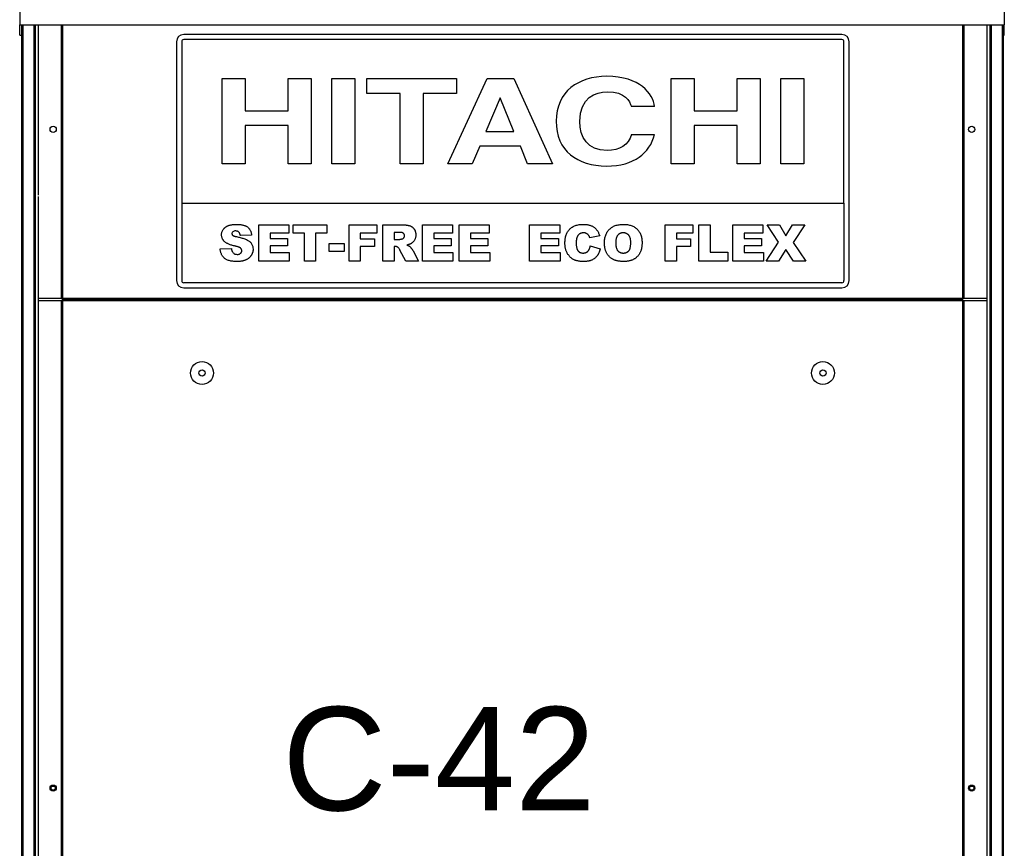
# Model space of a CAD drawing. Extents: x -90708 to 277869, y -117 to 207445.
# Tile 146 of 233: x -77978 to -77027, y 129205 to 130007. Entities that reach past the tile are written whole.
import ezdxf

# ---------------------------------------------------------------- set-up
doc = ezdxf.new("R2010")
doc.units = 0
doc.header["$MEASUREMENT"] = 0
doc.layers.add('ARQ - EQUIPO CONDENSADORA', color=40, linetype='CONTINUOUS')
doc.layers.add('TEXTO - CAP BTU', color=30, linetype='CONTINUOUS')
doc.styles.add('ARIAL', font='arial.ttf')

msp = doc.modelspace()

# ---------------------------------------------------------------- linework, layer by layer
at = {"layer": 'ARQ - EQUIPO CONDENSADORA', "linetype": 'Continuous'}
for p, q in [((-77978.444, 130036.576), (-77978.444, 130001.577)), ((-77026.944, 130036.576), (-77026.944, 130001.577)), ((-77978.444, 130001.577), (-77026.944, 130001.577)), ((-77978.444, 129991.577), (-77978.444, 130001.577)), ((-77976.593, 130001.577), (-77976.593, 128629.076)), ((-77975.343, 130001.577), (-77975.343, 128629.076)), ((-77964.843, 130001.577), (-77964.843, 129815.576)), ((-77963.593, 130001.577), (-77963.593, 129815.576)), ((-77960.593, 130001.577), (-77960.593, 129989.078)), ((-77938.394, 130001.577), (-77938.394, 129737.078)), ((-77938.393, 130001.577), (-77938.393, 129737.078)), ((-77937.142, 130001.577), (-77937.142, 129737.078)), ((-77067.344, 130001.577), (-77067.344, 129737.078)), ((-77066.093, 130001.577), (-77066.093, 129737.078)), ((-77066.092, 130001.577), (-77066.092, 129737.078)), ((-77043.893, 130001.577), (-77043.893, 129989.078)), ((-77040.893, 130001.577), (-77040.893, 129815.576)), ((-77039.643, 130001.577), (-77039.643, 129815.576)), ((-77029.143, 130001.577), (-77029.143, 128629.076)), ((-77027.893, 130001.577), (-77027.893, 128629.076)), ((-77026.944, 129991.577), (-77026.944, 130001.577)), ((-77978.444, 129991.577), (-77976.593, 129991.577)), ((-77960.593, 129989.078), (-77960.593, 129837.004)), ((-77826.893, 129985.283), (-77826.893, 129754.283)), ((-77821.893, 129985.283), (-77821.893, 129829.283)), ((-77183.893, 129992.283), (-77819.893, 129992.283)), ((-77183.893, 129987.283), (-77819.893, 129987.283)), ((-77181.893, 129829.283), (-77181.893, 129985.283)), ((-77176.893, 129754.283), (-77176.893, 129985.283)), ((-77043.893, 129989.078), (-77043.893, 129780.078)), ((-77027.893, 129991.577), (-77026.944, 129991.577)), ((-77782.796, 129949.641), (-77760.544, 129949.641)), ((-77782.796, 129867.283), (-77782.796, 129949.641)), ((-77760.544, 129949.641), (-77760.544, 129918.441)), ((-77719.005, 129949.641), (-77696.754, 129949.641)), ((-77719.005, 129918.441), (-77719.005, 129949.641)), ((-77696.754, 129949.641), (-77696.754, 129867.283)), ((-77676.726, 129949.641), (-77654.474, 129949.641)), ((-77676.726, 129867.283), (-77676.726, 129949.641)), ((-77654.474, 129949.641), (-77654.474, 129867.283)), ((-77642.903, 129949.641), (-77556.267, 129949.641)), ((-77642.903, 129935.073), (-77642.903, 129949.641)), ((-77564.722, 129867.283), (-77526.745, 129949.641)), ((-77556.267, 129949.641), (-77556.267, 129935.073)), ((-77526.745, 129949.641), (-77501.08, 129949.641)), ((-77501.08, 129949.641), (-77463.548, 129867.283)), ((-77348.873, 129949.641), (-77326.621, 129949.641)), ((-77348.873, 129867.283), (-77348.873, 129949.641)), ((-77326.621, 129949.641), (-77326.621, 129918.441)), ((-77285.083, 129949.641), (-77262.831, 129949.641)), ((-77285.083, 129918.441), (-77285.083, 129949.641)), ((-77262.831, 129949.641), (-77262.831, 129867.283)), ((-77242.803, 129949.641), (-77220.551, 129949.641)), ((-77242.803, 129867.283), (-77242.803, 129949.641)), ((-77220.551, 129949.641), (-77220.551, 129867.283)), ((-77610.711, 129935.073), (-77642.903, 129935.073)), ((-77610.711, 129867.283), (-77610.711, 129935.073)), ((-77588.458, 129935.073), (-77588.458, 129867.283)), ((-77556.267, 129935.073), (-77588.458, 129935.073)), ((-77514.283, 129931.059), (-77527.931, 129898.483)), ((-77513.986, 129931.059), (-77514.283, 129931.059)), ((-77500.784, 129898.483), (-77513.986, 129931.059)), ((-77760.544, 129918.441), (-77719.005, 129918.441)), ((-77365.044, 129922.685), (-77387.296, 129922.685)), ((-77326.621, 129918.441), (-77285.083, 129918.441)), ((-77760.544, 129904.217), (-77760.544, 129867.283)), ((-77719.005, 129904.217), (-77760.544, 129904.217)), ((-77719.005, 129867.283), (-77719.005, 129904.217)), ((-77326.621, 129904.217), (-77326.621, 129867.283)), ((-77285.083, 129904.217), (-77326.621, 129904.217)), ((-77285.083, 129867.283), (-77285.083, 129904.217)), ((-77527.931, 129898.483), (-77500.784, 129898.483)), ((-77387.296, 129895.501), (-77365.044, 129895.501)), ((-77533.866, 129884.259), (-77541.283, 129867.283)), ((-77494.554, 129884.259), (-77533.866, 129884.259)), ((-77487.73, 129867.283), (-77494.554, 129884.259)), ((-77760.544, 129867.283), (-77782.796, 129867.283)), ((-77696.754, 129867.283), (-77719.005, 129867.283)), ((-77654.474, 129867.283), (-77676.726, 129867.283)), ((-77588.458, 129867.283), (-77610.711, 129867.283)), ((-77541.283, 129867.283), (-77564.722, 129867.283)), ((-77463.548, 129867.283), (-77487.73, 129867.283)), ((-77326.621, 129867.283), (-77348.873, 129867.283)), ((-77262.831, 129867.283), (-77285.083, 129867.283)), ((-77220.551, 129867.283), (-77242.803, 129867.283)), ((-77964.843, 129837.004), (-77964.843, 129379.576)), ((-77963.593, 129837.004), (-77963.593, 129379.576)), ((-77960.593, 129835.506), (-77960.593, 129737.078)), ((-77821.893, 129829.283), (-77821.893, 129754.283)), ((-77821.893, 129829.283), (-77181.893, 129829.283)), ((-77181.893, 129829.283), (-77181.893, 129754.283)), ((-77043.893, 129826.15), (-77043.893, 129737.078)), ((-77040.893, 129827.648), (-77040.893, 129379.576)), ((-77039.643, 129827.648), (-77039.643, 129379.576)), ((-77747.455, 129808.218), (-77718.364, 129808.218)), ((-77747.455, 129773.218), (-77747.455, 129808.218)), ((-77718.364, 129808.218), (-77718.364, 129800.036)), ((-77714.273, 129808.218), (-77681.546, 129808.218)), ((-77714.273, 129800.036), (-77714.273, 129808.218)), ((-77681.546, 129808.218), (-77681.546, 129800.036)), ((-77660.182, 129808.218), (-77633.364, 129808.218)), ((-77660.182, 129773.218), (-77660.182, 129808.218)), ((-77633.364, 129808.218), (-77633.364, 129800.036)), ((-77627.455, 129773.218), (-77627.455, 129808.218)), ((-77627.455, 129808.218), (-77609.294, 129808.218)), ((-77589.273, 129773.218), (-77589.273, 129808.218)), ((-77589.273, 129808.218), (-77560.182, 129808.218)), ((-77560.182, 129808.218), (-77560.182, 129800.036)), ((-77553.818, 129808.218), (-77524.727, 129808.218)), ((-77553.818, 129773.218), (-77553.818, 129808.218)), ((-77524.727, 129808.218), (-77524.727, 129800.036)), ((-77485.637, 129773.218), (-77485.637, 129808.218)), ((-77485.637, 129808.218), (-77456.546, 129808.218)), ((-77456.546, 129808.218), (-77456.546, 129800.036)), ((-77354.727, 129773.218), (-77354.727, 129808.218)), ((-77354.727, 129808.218), (-77327.909, 129808.218)), ((-77327.909, 129808.218), (-77327.909, 129800.036)), ((-77322, 129808.218), (-77311.091, 129808.218)), ((-77322, 129773.218), (-77322, 129808.218)), ((-77311.091, 129808.218), (-77311.091, 129781.854)), ((-77289.273, 129808.218), (-77260.182, 129808.218)), ((-77289.273, 129773.218), (-77289.273, 129808.218)), ((-77260.182, 129808.218), (-77260.182, 129800.036)), ((-77256.091, 129808.218), (-77244.273, 129808.218)), ((-77245.075, 129791.456), (-77256.091, 129808.218)), ((-77244.273, 129808.218), (-77237.923, 129797.451)), ((-77237.923, 129797.451), (-77231.546, 129808.218)), ((-77231.546, 129808.218), (-77219.727, 129808.218)), ((-77219.727, 129808.218), (-77230.85, 129791.265)), ((-77754.273, 129798.367), (-77765.182, 129797.763)), ((-77718.364, 129800.036), (-77736.546, 129800.036)), ((-77736.546, 129800.036), (-77736.546, 129795.036)), ((-77736.546, 129795.036), (-77719.727, 129795.036)), ((-77719.727, 129795.036), (-77719.727, 129787.763)), ((-77703.364, 129800.036), (-77714.273, 129800.036)), ((-77703.364, 129773.218), (-77703.364, 129800.036)), ((-77692.455, 129800.036), (-77692.455, 129773.218)), ((-77681.546, 129800.036), (-77692.455, 129800.036)), ((-77633.364, 129800.036), (-77649.273, 129800.036)), ((-77649.273, 129800.036), (-77649.273, 129794.581)), ((-77649.273, 129794.581), (-77635.637, 129794.581)), ((-77635.637, 129794.581), (-77635.637, 129787.309)), ((-77611.73, 129800.945), (-77616.546, 129800.945)), ((-77616.546, 129800.945), (-77616.546, 129794.127)), ((-77616.546, 129794.127), (-77611.922, 129794.127)), ((-77560.182, 129800.036), (-77578.364, 129800.036)), ((-77578.364, 129800.036), (-77578.364, 129795.036)), ((-77578.364, 129795.036), (-77561.546, 129795.036)), ((-77561.546, 129795.036), (-77561.546, 129787.763)), ((-77524.727, 129800.036), (-77542.909, 129800.036)), ((-77542.909, 129800.036), (-77542.909, 129795.036)), ((-77542.909, 129795.036), (-77526.091, 129795.036)), ((-77526.091, 129795.036), (-77526.091, 129787.763)), ((-77456.546, 129800.036), (-77474.727, 129800.036)), ((-77474.727, 129800.036), (-77474.727, 129795.036)), ((-77474.727, 129795.036), (-77457.909, 129795.036)), ((-77457.909, 129795.036), (-77457.909, 129787.763)), ((-77417.909, 129797.65), (-77427.455, 129795.491)), ((-77327.909, 129800.036), (-77343.818, 129800.036)), ((-77343.818, 129800.036), (-77343.818, 129794.581)), ((-77343.818, 129794.581), (-77330.182, 129794.581)), ((-77330.182, 129794.581), (-77330.182, 129787.309)), ((-77260.182, 129800.036), (-77278.364, 129800.036)), ((-77278.364, 129800.036), (-77278.364, 129795.036)), ((-77278.364, 129795.036), (-77261.546, 129795.036)), ((-77261.546, 129795.036), (-77261.546, 129787.763)), ((-77784.727, 129784.851), (-77773.818, 129785.491)), ((-77719.727, 129787.763), (-77736.546, 129787.763)), ((-77736.546, 129787.763), (-77736.546, 129781.4)), ((-77679.273, 129790.036), (-77664.727, 129790.036)), ((-77679.273, 129782.309), (-77679.273, 129790.036)), ((-77664.727, 129790.036), (-77664.727, 129782.309)), ((-77649.273, 129787.309), (-77649.273, 129773.218)), ((-77635.637, 129787.309), (-77649.273, 129787.309)), ((-77615.587, 129787.309), (-77616.546, 129787.309)), ((-77616.546, 129787.309), (-77616.546, 129773.218)), ((-77561.546, 129787.763), (-77578.364, 129787.763)), ((-77578.364, 129787.763), (-77578.364, 129781.4)), ((-77542.909, 129787.763), (-77542.909, 129781.4)), ((-77526.091, 129787.763), (-77542.909, 129787.763)), ((-77474.727, 129787.763), (-77474.727, 129781.4)), ((-77457.909, 129787.763), (-77474.727, 129787.763)), ((-77427, 129787.763), (-77417.455, 129784.894)), ((-77330.182, 129787.309), (-77343.818, 129787.309)), ((-77343.818, 129787.309), (-77343.818, 129773.218)), ((-77261.546, 129787.763), (-77278.364, 129787.763)), ((-77278.364, 129787.763), (-77278.364, 129781.4)), ((-77257, 129773.218), (-77245.075, 129791.456)), ((-77230.85, 129791.265), (-77218.818, 129773.218)), ((-77736.546, 129781.4), (-77717.909, 129781.4)), ((-77717.909, 129781.4), (-77717.909, 129773.218)), ((-77664.727, 129782.309), (-77679.273, 129782.309)), ((-77605.217, 129773.218), (-77610.97, 129783.829)), ((-77598.314, 129783.197), (-77592.909, 129773.218)), ((-77578.364, 129781.4), (-77559.727, 129781.4)), ((-77559.727, 129781.4), (-77559.727, 129773.218)), ((-77542.909, 129781.4), (-77524.273, 129781.4)), ((-77524.273, 129781.4), (-77524.273, 129773.218)), ((-77474.727, 129781.4), (-77456.091, 129781.4)), ((-77456.091, 129781.4), (-77456.091, 129773.218)), ((-77311.091, 129781.854), (-77294.273, 129781.854)), ((-77294.273, 129781.854), (-77294.273, 129773.218)), ((-77278.364, 129781.4), (-77259.727, 129781.4)), ((-77259.727, 129781.4), (-77259.727, 129773.218)), ((-77238.137, 129784.461), (-77245.182, 129773.218)), ((-77230.637, 129773.218), (-77238.137, 129784.461)), ((-77717.909, 129773.218), (-77747.455, 129773.218)), ((-77692.455, 129773.218), (-77703.364, 129773.218)), ((-77649.273, 129773.218), (-77660.182, 129773.218)), ((-77616.546, 129773.218), (-77627.455, 129773.218)), ((-77592.909, 129773.218), (-77605.217, 129773.218)), ((-77559.727, 129773.218), (-77589.273, 129773.218)), ((-77524.273, 129773.218), (-77553.818, 129773.218)), ((-77456.091, 129773.218), (-77485.637, 129773.218)), ((-77343.818, 129773.218), (-77354.727, 129773.218)), ((-77294.273, 129773.218), (-77322, 129773.218)), ((-77259.727, 129773.218), (-77289.273, 129773.218)), ((-77245.182, 129773.218), (-77257, 129773.218)), ((-77218.818, 129773.218), (-77230.637, 129773.218)), ((-77183.893, 129752.283), (-77819.893, 129752.283)), ((-77819.893, 129747.283), (-77183.893, 129747.283)), ((-77938.394, 129737.078), (-77960.593, 129737.078)), ((-77960.593, 129737.078), (-77960.593, 129734.576)), ((-77938.393, 129737.078), (-77938.394, 129737.078)), ((-77937.142, 129737.078), (-77938.393, 129737.078)), ((-77067.344, 129737.078), (-77937.142, 129737.078)), ((-77937.142, 129735.827), (-77937.142, 129737.078)), ((-77066.093, 129737.078), (-77067.344, 129737.078)), ((-77067.344, 129737.078), (-77067.344, 129735.827)), ((-77066.092, 129737.078), (-77066.093, 129737.078)), ((-77043.893, 129737.078), (-77066.092, 129737.078)), ((-77043.893, 129737.078), (-77043.893, 129734.576)), ((-77960.593, 129734.576), (-77960.593, 129717.576)), ((-77938.394, 129734.576), (-77960.593, 129734.576)), ((-77938.394, 129734.576), (-77938.394, 128652.576)), ((-77938.393, 129734.576), (-77938.394, 129734.576)), ((-77938.393, 129734.576), (-77938.393, 128652.576)), ((-77937.142, 129734.576), (-77938.393, 129734.576)), ((-77067.344, 129735.827), (-77937.142, 129735.827)), ((-77937.142, 129734.576), (-77937.142, 129735.827)), ((-77937.142, 129735.827), (-77067.344, 129735.827)), ((-77067.344, 129734.576), (-77937.142, 129734.576)), ((-77937.142, 129734.576), (-77937.142, 128652.576)), ((-77067.344, 129735.827), (-77067.344, 129734.576)), ((-77067.344, 129734.576), (-77067.344, 128652.576)), ((-77066.093, 129734.576), (-77067.344, 129734.576)), ((-77066.093, 129734.576), (-77066.093, 128652.576)), ((-77066.092, 129734.576), (-77066.093, 129734.576)), ((-77066.092, 129734.576), (-77066.092, 128652.576)), ((-77043.893, 129734.576), (-77066.092, 129734.576)), ((-77043.893, 129734.576), (-77043.893, 129717.576)), ((-77043.893, 129726.259), (-77043.893, 128778.524)), ((-77960.593, 129717.576), (-77960.593, 128690.576)), ((-77040.893, 129404.392), (-77040.893, 129229.576)), ((-77039.643, 129404.392), (-77039.643, 129229.576)), ((-77964.843, 129385.914), (-77964.843, 129229.576)), ((-77963.593, 129385.914), (-77963.593, 129229.576)), ((-77964.843, 129245.611), (-77964.843, 128684.278)), ((-77963.593, 129245.611), (-77963.593, 128684.278)), ((-77040.893, 129241.845), (-77040.893, 128730.576)), ((-77039.643, 129241.845), (-77039.643, 128730.576))]:
    msp.add_line(p, q, dxfattribs=at)
for centre, radius in [((-77946.093, 129900.539), 3), ((-77058.393, 129900.539), 3), ((-77802.243, 129664.941), 11.05), ((-77202.243, 129664.941), 11.05), ((-77802.243, 129664.941), 3), ((-77202.243, 129664.941), 3), ((-77946.093, 129263.576), 3), ((-77946.093, 129263.576), 2), ((-77058.393, 129263.576), 3), ((-77058.393, 129263.576), 2)]:
    msp.add_circle(centre, radius, dxfattribs=at)
for centre, radius, start, end in [((-77819.893, 129985.283), 7, 90, 180), ((-77819.893, 129985.283), 2, 90, 180), ((-77183.893, 129985.283), 7, 0, 90), ((-77183.893, 129985.283), 2, 0, 90), ((-77819.893, 129754.283), 7, 180, 270), ((-77819.893, 129754.283), 2, 180, 270), ((-77183.893, 129754.283), 2, 270, 0), ((-77183.893, 129754.283), 7, 270, 0)]:
    msp.add_arc(centre, radius, start, end, dxfattribs=at)
for points in [[(-77411.032, 129951.819), (-77438.476, 129951.819), (-77459.988, 129937.138), (-77459.988, 129908.347)], [(-77365.044, 129922.685), (-77366.23, 129934.844), (-77379.137, 129951.819), (-77411.032, 129951.819)], [(-77437.29, 129908.118), (-77437.29, 129931.402), (-77421.564, 129936.908), (-77410.883, 129936.908)], [(-77410.883, 129936.908), (-77392.488, 129936.908), (-77389.076, 129927.617), (-77387.296, 129922.685)], [(-77459.988, 129908.347), (-77459.988, 129879.9), (-77439.664, 129865.084), (-77411.329, 129865.084)], [(-77410.883, 129880.015), (-77429.724, 129880.015), (-77437.29, 129893.321), (-77437.29, 129908.118)], [(-77411.329, 129865.084), (-77384.625, 129865.084), (-77369.494, 129877.607), (-77365.044, 129895.501)], [(-77387.296, 129895.501), (-77389.966, 129885.406), (-77398.57, 129880.015), (-77410.883, 129880.015)]]:
    msp.add_open_spline(points, degree=3, dxfattribs=at)
for points, knots in [([(-77783.364, 129798.53), (-77783.344, 129798.97), (-77783.305, 129799.849), (-77783.003, 129801.143), (-77782.51, 129802.396), (-77781.951, 129803.395), (-77781.412, 129804.162), (-77780.948, 129804.711), (-77780.432, 129805.224), (-77779.87, 129805.708), (-77779.259, 129806.161), (-77778.602, 129806.585), (-77777.89, 129806.963), (-77777.133, 129807.324), (-77776.312, 129807.644), (-77775.422, 129807.92), (-77774.459, 129808.154), (-77773.425, 129808.343), (-77772.318, 129808.492), (-77771.14, 129808.596), (-77769.889, 129808.661), (-77769.031, 129808.669), (-77768.591, 129808.672)], [0, 0, 0, 0, 0.0654536, 0.1309271, 0.1968346, 0.265539, 0.3009733, 0.3365233, 0.3724461, 0.4092197, 0.4470395, 0.4855976, 0.5256921, 0.5670399, 0.6106068, 0.6568026, 0.7058322, 0.7582135, 0.8133963, 0.8721988, 0.9343717, 1, 1, 1, 1]), ([(-77768.591, 129808.672), (-77768.051, 129808.668), (-77767.005, 129808.658), (-77765.486, 129808.53), (-77764.064, 129808.345), (-77762.741, 129808.079), (-77761.519, 129807.727), (-77760.39, 129807.315), (-77759.365, 129806.807), (-77758.43, 129806.231), (-77757.591, 129805.563), (-77756.839, 129804.807), (-77756.184, 129803.956), (-77755.618, 129803.015), (-77755.145, 129801.981), (-77754.753, 129800.86), (-77754.452, 129799.647), (-77754.334, 129798.802), (-77754.273, 129798.367)], [0, 0, 0, 0, 0.0819697, 0.1587718, 0.2313098, 0.2995448, 0.3634809, 0.4241011, 0.4818083, 0.5368621, 0.5905822, 0.6442096, 0.6982736, 0.7532582, 0.8106703, 0.8704633, 0.9334035, 1, 1, 1, 1]), ([(-77609.294, 129808.218), (-77608.885, 129808.215), (-77608.091, 129808.211), (-77606.94, 129808.166), (-77605.865, 129808.104), (-77604.862, 129808.015), (-77603.934, 129807.886), (-77603.081, 129807.737), (-77602.301, 129807.572), (-77601.592, 129807.361), (-77600.928, 129807.129), (-77600.307, 129806.844), (-77599.723, 129806.504), (-77599.162, 129806.134), (-77598.639, 129805.708), (-77598.147, 129805.24), (-77597.695, 129804.717), (-77597.269, 129804.16), (-77596.884, 129803.562), (-77596.55, 129802.928), (-77596.264, 129802.261), (-77596.041, 129801.56), (-77595.851, 129800.834), (-77595.725, 129800.071), (-77595.656, 129799.275), (-77595.643, 129798.734), (-77595.637, 129798.459)], [0, 0, 0, 0, 0.0637567, 0.1234965, 0.1792405, 0.231421, 0.2801496, 0.325043, 0.3661729, 0.4041886, 0.4402067, 0.4754935, 0.5103232, 0.5453802, 0.5799693, 0.6151559, 0.6509319, 0.6874889, 0.7242884, 0.7613783, 0.7990243, 0.8370149, 0.875805, 0.9157898, 0.9572273, 1, 1, 1, 1]), ([(-77451.546, 129790.803), (-77451.534, 129791.5), (-77451.51, 129792.857), (-77451.281, 129794.829), (-77450.936, 129796.683), (-77450.432, 129798.412), (-77449.776, 129800.009), (-77448.986, 129801.488), (-77448.041, 129802.837), (-77446.959, 129804.064), (-77445.742, 129805.152), (-77444.402, 129806.097), (-77442.942, 129806.897), (-77441.362, 129807.548), (-77439.662, 129808.054), (-77437.846, 129808.41), (-77435.91, 129808.636), (-77434.579, 129808.66), (-77433.896, 129808.672)], [0, 0, 0, 0, 0.0730518, 0.1422692, 0.2080186, 0.2706481, 0.3307834, 0.3888936, 0.4461421, 0.5031439, 0.5601252, 0.6169672, 0.6747598, 0.734436, 0.7958749, 0.8604537, 0.9284373, 1, 1, 1, 1]), ([(-77433.896, 129808.672), (-77433.361, 129808.665), (-77432.317, 129808.649), (-77430.797, 129808.521), (-77429.365, 129808.307), (-77428.018, 129808.024), (-77426.764, 129807.634), (-77425.59, 129807.178), (-77424.51, 129806.621), (-77423.509, 129805.984), (-77422.591, 129805.253), (-77421.732, 129804.441), (-77420.944, 129803.529), (-77420.201, 129802.537), (-77419.536, 129801.441), (-77418.925, 129800.262), (-77418.375, 129798.992), (-77418.067, 129798.104), (-77417.909, 129797.65)], [0, 0, 0, 0, 0.0761095, 0.1484068, 0.2168227, 0.2819293, 0.3439056, 0.4032944, 0.4608092, 0.5163736, 0.5717367, 0.627458, 0.684241, 0.7429532, 0.8034049, 0.866343, 0.9316329, 1, 1, 1, 1]), ([(-77413.364, 129790.697), (-77413.348, 129791.386), (-77413.318, 129792.728), (-77413.098, 129794.685), (-77412.723, 129796.525), (-77412.199, 129798.248), (-77411.53, 129799.856), (-77410.701, 129801.34), (-77409.724, 129802.712), (-77408.599, 129803.959), (-77407.337, 129805.066), (-77405.962, 129806.042), (-77404.455, 129806.852), (-77402.838, 129807.521), (-77401.102, 129808.04), (-77399.252, 129808.403), (-77397.286, 129808.639), (-77395.933, 129808.661), (-77395.239, 129808.672)], [0, 0, 0, 0, 0.07134434, 0.13890113, 0.20342966, 0.2654283, 0.32494333, 0.38329114, 0.44107716, 0.49884032, 0.55664295, 0.6144871, 0.67302799, 0.73322142, 0.79538346, 0.86010332, 0.92817479, 1, 1, 1, 1]), ([(-77395.239, 129808.672), (-77394.53, 129808.66), (-77393.15, 129808.636), (-77391.143, 129808.411), (-77389.257, 129808.055), (-77387.499, 129807.544), (-77385.864, 129806.889), (-77384.359, 129806.084), (-77382.975, 129805.134), (-77381.725, 129804.036), (-77380.606, 129802.815), (-77379.64, 129801.465), (-77378.821, 129800.003), (-77378.151, 129798.422), (-77377.633, 129796.724), (-77377.27, 129794.911), (-77377.034, 129792.985), (-77377.012, 129791.661), (-77377, 129790.981)], [0, 0, 0, 0, 0.0735179, 0.1432345, 0.2093098, 0.2725342, 0.3329527, 0.3917718, 0.4493709, 0.5068408, 0.5640691, 0.620946, 0.6787084, 0.7377258, 0.7989017, 0.8626147, 0.9294293, 1, 1, 1, 1]), ([(-77780.303, 129791.84), (-77780.547, 129792.062), (-77781.026, 129792.5), (-77781.653, 129793.229), (-77782.186, 129794.001), (-77782.61, 129794.822), (-77782.951, 129795.685), (-77783.189, 129796.593), (-77783.335, 129797.548), (-77783.354, 129798.198), (-77783.364, 129798.53)], [0, 0, 0, 0, 0.1301467, 0.2559687, 0.3782466, 0.4993955, 0.6197643, 0.7434607, 0.8690781, 1, 1, 1, 1]), ([(-77769.948, 129802.309), (-77770.41, 129802.288), (-77771.332, 129802.246), (-77772.5, 129801.63), (-77773.246, 129800.657), (-77773.324, 129799.93), (-77773.364, 129799.567)], [0, 0, 0, 0, 0.2807647, 0.5600223, 0.7799757, 1, 1, 1, 1]), ([(-77773.364, 129799.567), (-77773.305, 129799.238), (-77773.2, 129798.648), (-77772.762, 129798.246), (-77772.568, 129798.069)], [0, 0, 0, 0, 0.5581028, 1, 1, 1, 1]), ([(-77772.568, 129798.069), (-77772.494, 129798.01), (-77772.332, 129797.884), (-77772.042, 129797.712), (-77771.683, 129797.553), (-77771.261, 129797.391), (-77770.772, 129797.235), (-77770.219, 129797.081), (-77769.602, 129796.923), (-77769.167, 129796.831), (-77768.939, 129796.783)], [0.00000257, 0.00000257, 0.00000257, 0.00000257, 0.07319797, 0.15856073, 0.25927445, 0.37686203, 0.507649, 0.65595393, 0.82017083, 0.9999965, 0.9999965, 0.9999965, 0.9999965]), ([(-77765.182, 129797.763), (-77765.251, 129798.135), (-77765.381, 129798.834), (-77765.704, 129799.798), (-77766.143, 129800.597), (-77766.69, 129801.24), (-77767.349, 129801.729), (-77768.119, 129802.073), (-77769, 129802.269), (-77769.622, 129802.295), (-77769.948, 129802.309)], [0, 0, 0, 0, 0.1543154, 0.2905119, 0.4135577, 0.5247224, 0.6333085, 0.7459214, 0.8670608, 1, 1, 1, 1]), ([(-77768.939, 129796.783), (-77767.744, 129796.517), (-77765.354, 129795.985), (-77761.82, 129794.991), (-77758.666, 129793.779), (-77756.084, 129792.096), (-77754.245, 129790.008), (-77753.099, 129787.446), (-77752.973, 129785.607), (-77752.909, 129784.688)], [0, 0, 0, 0, 0.16691278, 0.33380526, 0.5005338, 0.62550343, 0.75023172, 0.87509539, 1, 1, 1, 1]), ([(-77611.922, 129794.127), (-77611.768, 129794.134), (-77611.399, 129794.152), (-77610.76, 129794.248), (-77609.945, 129794.389), (-77609.346, 129794.513), (-77609.017, 129794.581)], [0, 0, 0, 0, 0.1571357, 0.3762192, 0.6578687, 1, 1, 1, 1]), ([(-77606.546, 129797.579), (-77606.559, 129797.836), (-77606.585, 129798.325), (-77606.784, 129799.019), (-77607.145, 129799.606), (-77607.548, 129800.017), (-77607.944, 129800.293), (-77608.312, 129800.469), (-77608.737, 129800.615), (-77609.222, 129800.735), (-77609.762, 129800.835), (-77610.366, 129800.893), (-77611.026, 129800.939), (-77611.489, 129800.943), (-77611.73, 129800.945)], [0, 0, 0, 0, 0.1089896, 0.2075484, 0.3026768, 0.3986033, 0.4498908, 0.506965, 0.5708431, 0.6403025, 0.7189456, 0.8038373, 0.8974841, 1, 1, 1, 1]), ([(-77609.017, 129794.581), (-77608.842, 129794.622), (-77608.496, 129794.703), (-77608.019, 129794.937), (-77607.588, 129795.24), (-77607.223, 129795.623), (-77606.926, 129796.064), (-77606.703, 129796.54), (-77606.569, 129797.051), (-77606.553, 129797.4), (-77606.546, 129797.579)], [0, 0, 0, 0, 0.12751976, 0.25261248, 0.3746268, 0.50092764, 0.62709356, 0.75146948, 0.8732393, 1, 1, 1, 1]), ([(-77595.637, 129798.459), (-77595.65, 129797.989), (-77595.676, 129797.074), (-77595.924, 129795.753), (-77596.32, 129794.526), (-77596.887, 129793.409), (-77597.59, 129792.393), (-77598.414, 129791.478), (-77599.356, 129790.657), (-77600.064, 129790.207), (-77600.423, 129789.979)], [0, 0, 0, 0, 0.1377492, 0.2684083, 0.3927377, 0.514823, 0.6346707, 0.7541978, 0.8753508, 1, 1, 1, 1]), ([(-77439.173, 129797.6), (-77439.292, 129797.411), (-77439.537, 129797.018), (-77439.827, 129796.359), (-77440.089, 129795.633), (-77440.278, 129794.823), (-77440.446, 129793.942), (-77440.553, 129792.981), (-77440.628, 129791.945), (-77440.633, 129791.229), (-77440.637, 129790.86)], [0, 0, 0, 0, 0.0956557, 0.1984021, 0.3082937, 0.4265677, 0.554694, 0.6928069, 0.8414828, 1, 1, 1, 1]), ([(-77433.598, 129800.491), (-77433.892, 129800.483), (-77434.467, 129800.469), (-77435.302, 129800.332), (-77436.085, 129800.105), (-77436.814, 129799.781), (-77437.496, 129799.376), (-77438.118, 129798.872), (-77438.684, 129798.278), (-77439.008, 129797.829), (-77439.173, 129797.6)], [0, 0, 0, 0, 0.1343556, 0.2626372, 0.3855806, 0.5062353, 0.6261353, 0.746984, 0.8709946, 1, 1, 1, 1]), ([(-77428.492, 129797.87), (-77428.645, 129798.073), (-77428.948, 129798.473), (-77429.482, 129798.993), (-77430.06, 129799.445), (-77430.687, 129799.822), (-77431.358, 129800.124), (-77432.073, 129800.335), (-77432.824, 129800.467), (-77433.337, 129800.483), (-77433.598, 129800.491)], [0, 0, 0, 0, 0.1277933, 0.2514231, 0.3734696, 0.4956492, 0.6181007, 0.7422728, 0.8689766, 1, 1, 1, 1]), ([(-77427.455, 129795.491), (-77427.534, 129795.745), (-77427.683, 129796.221), (-77427.94, 129796.87), (-77428.196, 129797.417), (-77428.398, 129797.727), (-77428.492, 129797.87)], [0, 0, 0, 0, 0.3068907, 0.5736635, 0.8040876, 1, 1, 1, 1]), ([(-77395.267, 129800.491), (-77395.53, 129800.484), (-77396.047, 129800.471), (-77396.804, 129800.361), (-77397.521, 129800.187), (-77398.197, 129799.935), (-77398.833, 129799.613), (-77399.433, 129799.222), (-77399.989, 129798.756), (-77400.507, 129798.22), (-77400.97, 129797.599), (-77401.37, 129796.884), (-77401.709, 129796.079), (-77401.985, 129795.179), (-77402.194, 129794.188), (-77402.349, 129793.106), (-77402.441, 129791.932), (-77402.45, 129791.118), (-77402.455, 129790.697)], [0, 0, 0, 0, 0.05714178, 0.11219744, 0.16570617, 0.21728972, 0.26857761, 0.32021241, 0.37242785, 0.42589455, 0.4817443, 0.54023778, 0.60337573, 0.67120667, 0.74433607, 0.82331954, 0.90843694, 1, 1, 1, 1]), ([(-77387.909, 129791.165), (-77387.914, 129791.556), (-77387.923, 129792.313), (-77388.016, 129793.407), (-77388.168, 129794.419), (-77388.39, 129795.347), (-77388.664, 129796.197), (-77389.003, 129796.969), (-77389.409, 129797.655), (-77389.876, 129798.259), (-77390.396, 129798.785), (-77390.96, 129799.243), (-77391.569, 129799.632), (-77392.226, 129799.94), (-77392.92, 129800.197), (-77393.666, 129800.36), (-77394.452, 129800.472), (-77394.992, 129800.484), (-77395.267, 129800.491)], [0, 0, 0, 0, 0.0866633, 0.1678128, 0.2432633, 0.3134374, 0.3791917, 0.4412486, 0.4998718, 0.5556414, 0.6102217, 0.6636069, 0.7164835, 0.7700311, 0.8241778, 0.8802211, 0.9390344, 1, 1, 1, 1]), ([(-77768.435, 129772.763), (-77769.152, 129772.775), (-77770.532, 129772.797), (-77772.517, 129772.947), (-77774.327, 129773.218), (-77775.97, 129773.577), (-77777.439, 129774.061), (-77778.747, 129774.638), (-77779.88, 129775.334), (-77780.838, 129776.147), (-77781.657, 129777.037), (-77782.373, 129777.987), (-77783.014, 129778.983), (-77783.545, 129780.048), (-77783.987, 129781.167), (-77784.336, 129782.343), (-77784.585, 129783.577), (-77784.679, 129784.422), (-77784.727, 129784.851)], [0, 0, 0, 0, 0.09411272, 0.18100967, 0.26075306, 0.33396929, 0.40132592, 0.46330678, 0.52103544, 0.57502316, 0.62753352, 0.67938709, 0.73089648, 0.78269052, 0.83510164, 0.88854464, 0.94334852, 1, 1, 1, 1]), ([(-77770.154, 129787.628), (-77770.728, 129787.761), (-77771.837, 129788.016), (-77773.424, 129788.469), (-77774.888, 129788.937), (-77776.222, 129789.451), (-77777.43, 129789.995), (-77778.512, 129790.568), (-77779.47, 129791.168), (-77780.032, 129791.622), (-77780.303, 129791.84)], [0, 0, 0, 0, 0.15940822, 0.30784662, 0.44660823, 0.57496719, 0.69451392, 0.80484284, 0.90595163, 1, 1, 1, 1]), ([(-77773.818, 129785.491), (-77773.712, 129784.738), (-77773.522, 129783.394), (-77772.864, 129782.211), (-77772.575, 129781.691)], [0, 0, 0, 0, 0.5603826, 1, 1, 1, 1]), ([(-77764.813, 129785.604), (-77764.91, 129785.695), (-77765.124, 129785.896), (-77765.54, 129786.151), (-77766.052, 129786.414), (-77766.671, 129786.665), (-77767.393, 129786.912), (-77768.217, 129787.161), (-77769.149, 129787.399), (-77769.808, 129787.549), (-77770.154, 129787.628)], [0, 0, 0, 0, 0.0689038, 0.1525584, 0.2522098, 0.3681148, 0.499701, 0.648857, 0.8154628, 1, 1, 1, 1]), ([(-77752.909, 129784.688), (-77752.915, 129784.411), (-77752.926, 129783.862), (-77753.012, 129783.047), (-77753.163, 129782.25), (-77753.369, 129781.467), (-77753.631, 129780.7), (-77753.954, 129779.951), (-77754.331, 129779.216), (-77754.768, 129778.504), (-77755.261, 129777.823), (-77755.789, 129777.172), (-77756.379, 129776.578), (-77757, 129776.008), (-77757.689, 129775.506), (-77758.404, 129775.021), (-77759.179, 129774.599), (-77759.993, 129774.204), (-77760.864, 129773.867), (-77761.783, 129773.565), (-77762.759, 129773.32), (-77763.79, 129773.112), (-77764.876, 129772.96), (-77766.016, 129772.847), (-77767.208, 129772.773), (-77768.02, 129772.767), (-77768.435, 129772.763)], [0, 0, 0, 0, 0.0377529, 0.0747194, 0.1114673, 0.1481528, 0.1849685, 0.2218082, 0.2591638, 0.2973821, 0.3355078, 0.3735366, 0.4113926, 0.4495293, 0.4882276, 0.5273136, 0.567156, 0.6082651, 0.650544, 0.6942941, 0.7398936, 0.7875801, 0.837428, 0.8892831, 0.9435566, 1, 1, 1, 1]), ([(-77763.818, 129783.175), (-77763.831, 129783.397), (-77763.856, 129783.836), (-77764.05, 129784.474), (-77764.366, 129785.074), (-77764.661, 129785.425), (-77764.813, 129785.604)], [0, 0, 0, 0, 0.2470787, 0.4897309, 0.7381503, 1, 1, 1, 1]), ([(-77612.931, 129786.506), (-77613.129, 129786.628), (-77613.524, 129786.873), (-77614.176, 129787.127), (-77614.869, 129787.282), (-77615.344, 129787.3), (-77615.587, 129787.309)], [0, 0, 0, 0, 0.24745541, 0.4942802, 0.74213375, 1, 1, 1, 1]), ([(-77610.97, 129783.829), (-77611.143, 129784.144), (-77611.462, 129784.726), (-77611.968, 129785.487), (-77612.43, 129786.09), (-77612.777, 129786.378), (-77612.931, 129786.506)], [0, 0, 0, 0, 0.3227341, 0.5957131, 0.8208153, 1, 1, 1, 1]), ([(-77600.423, 129789.979), (-77600.679, 129789.842), (-77601.223, 129789.55), (-77602.138, 129789.187), (-77603.185, 129788.864), (-77603.931, 129788.683), (-77604.323, 129788.587)], [0, 0, 0, 0, 0.2094789, 0.4456511, 0.7089516, 1, 1, 1, 1]), ([(-77604.323, 129788.587), (-77604.023, 129788.482), (-77603.463, 129788.285), (-77602.698, 129787.958), (-77602.062, 129787.63), (-77601.698, 129787.385), (-77601.531, 129787.273)], [0, 0, 0, 0, 0.3077532, 0.5749755, 0.8058987, 1, 1, 1, 1]), ([(-77601.531, 129787.273), (-77601.421, 129787.183), (-77601.164, 129786.973), (-77600.772, 129786.561), (-77600.313, 129786.028), (-77599.816, 129785.403), (-77599.321, 129784.765), (-77598.895, 129784.172), (-77598.562, 129783.661), (-77598.39, 129783.34), (-77598.314, 129783.197)], [0, 0, 0, 0, 0.0821091, 0.1909018, 0.3260273, 0.4867773, 0.6498967, 0.7904421, 0.9067692, 1, 1, 1, 1]), ([(-77433.328, 129772.763), (-77433.795, 129772.77), (-77434.705, 129772.782), (-77436.037, 129772.851), (-77437.303, 129772.976), (-77438.503, 129773.165), (-77439.643, 129773.386), (-77440.715, 129773.671), (-77441.721, 129774.005), (-77442.667, 129774.389), (-77443.568, 129774.84), (-77444.424, 129775.376), (-77445.256, 129775.982), (-77446.048, 129776.675), (-77446.819, 129777.437), (-77447.561, 129778.276), (-77448.258, 129779.204), (-77448.937, 129780.194), (-77449.556, 129781.263), (-77450.091, 129782.413), (-77450.535, 129783.639), (-77450.903, 129784.933), (-77451.197, 129786.296), (-77451.4, 129787.735), (-77451.52, 129789.246), (-77451.537, 129790.277), (-77451.546, 129790.803)], [0, 0, 0, 0, 0.0478188, 0.0932657, 0.1366839, 0.1781802, 0.2177787, 0.2556881, 0.2917576, 0.3263689, 0.3603396, 0.3948879, 0.4297881, 0.4657456, 0.5026409, 0.5408127, 0.5804685, 0.6215282, 0.6638208, 0.7069245, 0.7513783, 0.7973144, 0.8447231, 0.894248, 0.9461043, 1, 1, 1, 1]), ([(-77440.637, 129790.86), (-77440.631, 129790.403), (-77440.619, 129789.528), (-77440.546, 129788.271), (-77440.403, 129787.126), (-77440.215, 129786.091), (-77439.979, 129785.164), (-77439.673, 129784.353), (-77439.323, 129783.646), (-77438.901, 129783.054), (-77438.434, 129782.552), (-77437.924, 129782.119), (-77437.368, 129781.76), (-77436.774, 129781.454), (-77436.127, 129781.229), (-77435.439, 129781.068), (-77434.707, 129780.965), (-77434.205, 129780.952), (-77433.946, 129780.945)], [0, 0, 0, 0, 0.1001368, 0.1916118, 0.2757696, 0.3527886, 0.4219903, 0.4851926, 0.5422626, 0.5943636, 0.6439154, 0.6921351, 0.7404775, 0.7887308, 0.8382799, 0.889992, 0.9433987, 1, 1, 1, 1]), ([(-77433.946, 129780.945), (-77433.697, 129780.951), (-77433.213, 129780.963), (-77432.508, 129781.037), (-77431.853, 129781.181), (-77431.244, 129781.374), (-77430.679, 129781.613), (-77430.163, 129781.913), (-77429.697, 129782.272), (-77429.277, 129782.689), (-77428.891, 129783.153), (-77428.544, 129783.67), (-77428.218, 129784.233), (-77427.912, 129784.841), (-77427.641, 129785.501), (-77427.405, 129786.211), (-77427.179, 129786.967), (-77427.061, 129787.493), (-77427, 129787.763)], [0, 0, 0, 0, 0.0694012, 0.1351916, 0.1973755, 0.256281, 0.3130865, 0.368141, 0.4223048, 0.4769497, 0.5327636, 0.5902865, 0.6506658, 0.7141721, 0.779916, 0.8496777, 0.9226217, 1, 1, 1, 1]), ([(-77417.455, 129784.894), (-77417.537, 129784.566), (-77417.699, 129783.919), (-77417.992, 129782.976), (-77418.315, 129782.074), (-77418.685, 129781.218), (-77419.066, 129780.393), (-77419.505, 129779.62), (-77419.967, 129778.883), (-77420.622, 129777.965), (-77421.531, 129776.915), (-77422.749, 129775.806), (-77424.099, 129774.868), (-77425.321, 129774.226), (-77426.367, 129773.801), (-77427.211, 129773.526), (-77428.101, 129773.283), (-77429.048, 129773.093), (-77430.044, 129772.946), (-77431.094, 129772.84), (-77432.193, 129772.775), (-77432.945, 129772.767), (-77433.328, 129772.763)], [0, 0, 0, 0, 0.0462122, 0.0913091, 0.1350768, 0.177326, 0.2189241, 0.2593977, 0.2988626, 0.337886, 0.4136959, 0.4884796, 0.5627271, 0.6380939, 0.6769042, 0.7171737, 0.7594614, 0.8031186, 0.8493104, 0.8971898, 0.9474986, 1, 1, 1, 1]), ([(-77394.813, 129772.763), (-77395.296, 129772.769), (-77396.244, 129772.78), (-77397.633, 129772.863), (-77398.96, 129773.014), (-77400.222, 129773.217), (-77401.421, 129773.481), (-77402.556, 129773.797), (-77403.629, 129774.175), (-77404.641, 129774.615), (-77405.597, 129775.122), (-77406.504, 129775.691), (-77407.36, 129776.335), (-77408.17, 129777.047), (-77408.938, 129777.823), (-77409.666, 129778.663), (-77410.341, 129779.575), (-77410.964, 129780.556), (-77411.536, 129781.598), (-77412.026, 129782.71), (-77412.438, 129783.889), (-77412.777, 129785.128), (-77413.039, 129786.431), (-77413.23, 129787.794), (-77413.346, 129789.224), (-77413.358, 129790.199), (-77413.364, 129790.697)], [0, 0, 0, 0, 0.04926477, 0.0966771, 0.14187167, 0.18541598, 0.22695128, 0.26708172, 0.30549313, 0.34290426, 0.3795192, 0.41575967, 0.4519768, 0.48859095, 0.52563958, 0.5632992, 0.60178643, 0.64130424, 0.68171264, 0.72289838, 0.76512686, 0.80894077, 0.85378312, 0.90059717, 0.94928165, 1, 1, 1, 1]), ([(-77402.455, 129790.697), (-77402.45, 129790.277), (-77402.441, 129789.469), (-77402.349, 129788.301), (-77402.194, 129787.227), (-77401.982, 129786.244), (-77401.719, 129785.348), (-77401.373, 129784.549), (-77400.981, 129783.834), (-77400.519, 129783.213), (-77400.003, 129782.68), (-77399.446, 129782.212), (-77398.839, 129781.821), (-77398.188, 129781.499), (-77397.495, 129781.25), (-77396.759, 129781.073), (-77395.978, 129780.964), (-77395.443, 129780.952), (-77395.168, 129780.945)], [0, 0, 0, 0, 0.0906437, 0.174872, 0.2529973, 0.3253009, 0.3921904, 0.4545764, 0.5132558, 0.5681405, 0.6213693, 0.6733524, 0.7251865, 0.777162, 0.8299581, 0.8842232, 0.9405551, 1, 1, 1, 1]), ([(-77395.168, 129780.945), (-77394.888, 129780.952), (-77394.341, 129780.964), (-77393.547, 129781.074), (-77392.799, 129781.242), (-77392.1, 129781.484), (-77391.449, 129781.798), (-77390.847, 129782.183), (-77390.3, 129782.642), (-77389.792, 129783.167), (-77389.337, 129783.786), (-77388.956, 129784.521), (-77388.633, 129785.363), (-77388.363, 129786.311), (-77388.162, 129787.369), (-77388.016, 129788.537), (-77387.922, 129789.814), (-77387.914, 129790.703), (-77387.909, 129791.165)], [0, 0, 0, 0, 0.05839813, 0.11427163, 0.16704653, 0.21833663, 0.2683158, 0.3176921, 0.36719945, 0.41720797, 0.46992029, 0.52698656, 0.58960894, 0.65800309, 0.73257416, 0.814327, 0.90356085, 1, 1, 1, 1]), ([(-77377, 129790.981), (-77377.008, 129790.486), (-77377.024, 129789.516), (-77377.112, 129788.096), (-77377.277, 129786.742), (-77377.502, 129785.457), (-77377.793, 129784.24), (-77378.146, 129783.089), (-77378.574, 129782.011), (-77379.056, 129780.995), (-77379.609, 129780.048), (-77380.211, 129779.15), (-77380.876, 129778.31), (-77381.593, 129777.52), (-77382.369, 129776.783), (-77383.211, 129776.113), (-77384.101, 129775.481), (-77385.053, 129774.914), (-77386.065, 129774.409), (-77387.135, 129773.968), (-77388.266, 129773.59), (-77389.461, 129773.287), (-77390.714, 129773.055), (-77392.025, 129772.883), (-77393.398, 129772.785), (-77394.334, 129772.771), (-77394.813, 129772.763)], [0, 0, 0, 0, 0.0511321, 0.1001516, 0.1469613, 0.191917, 0.2349258, 0.2761586, 0.3161265, 0.3546338, 0.3922215, 0.4293954, 0.466142, 0.5028472, 0.5395262, 0.5765776, 0.6139666, 0.6521369, 0.6909669, 0.7306644, 0.7716564, 0.8140706, 0.8578671, 0.9032512, 0.9505795, 1, 1, 1, 1]), ([(-77772.575, 129781.691), (-77772.273, 129781.33), (-77771.667, 129780.608), (-77770.177, 129779.749), (-77768.963, 129779.645), (-77768.222, 129779.581)], [0, 0, 0, 0, 0.2803964, 0.5605822, 1, 1, 1, 1]), ([(-77768.222, 129779.581), (-77767.889, 129779.595), (-77767.256, 129779.621), (-77766.361, 129779.814), (-77765.591, 129780.161), (-77764.949, 129780.632), (-77764.46, 129781.205), (-77764.08, 129781.815), (-77763.859, 129782.484), (-77763.832, 129782.944), (-77763.818, 129783.175)], [0, 0, 0, 0, 0.15693686, 0.29907562, 0.42918278, 0.55307327, 0.671932, 0.78276784, 0.89096667, 1, 1, 1, 1])]:
    msp.add_open_spline(points, degree=3, knots=knots, dxfattribs=at)

# ---------------------------------------------------------------- texts
at = {"layer": 'TEXTO - CAP BTU', "style": 'ARIAL'}
msp.add_text('C-42', height=100, dxfattribs=at).set_placement((-77724.754, 129242.031))

doc.saveas('drawing.dxf')
